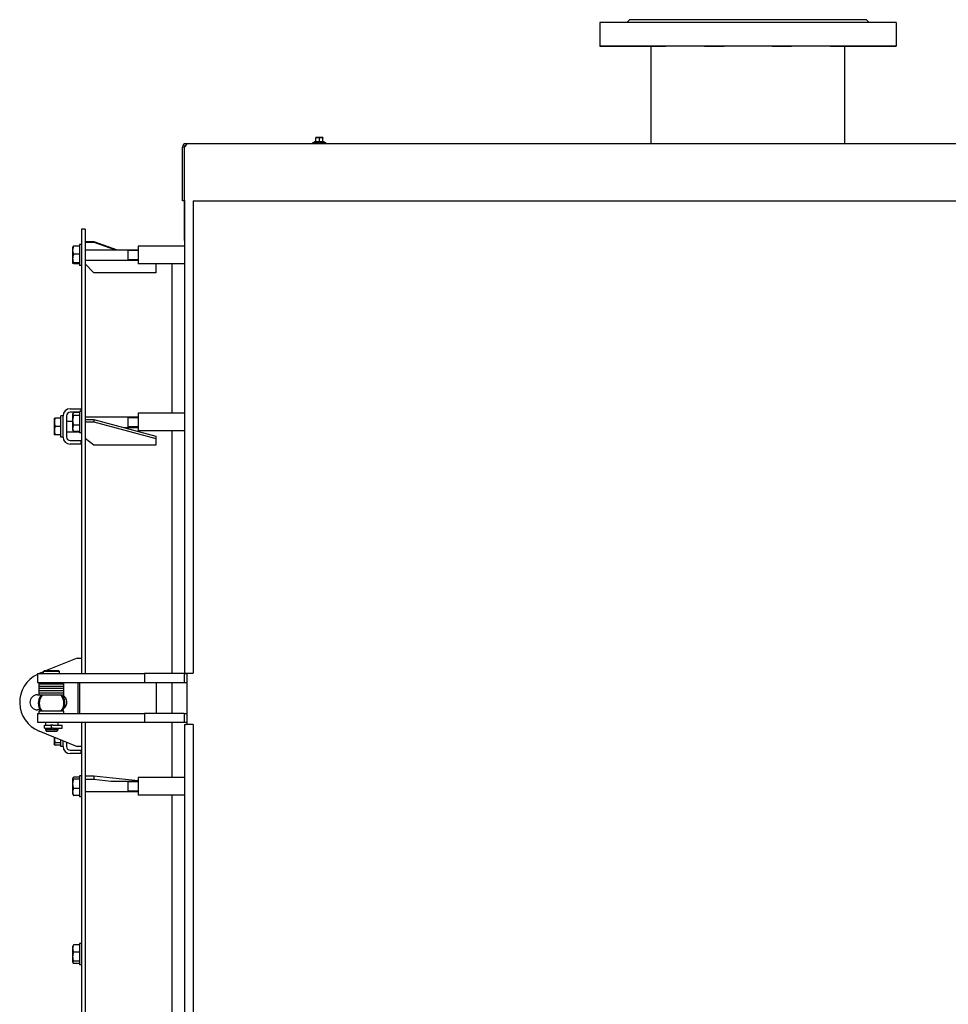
# Model space of a CAD drawing. Header units: millimetres. Extents: x -6676 to 979, y -3974 to 1114.
# Tile 10 of 18: x -6676 to -5626, y 0 to 1113. Entities that reach past the tile are written whole.
import ezdxf

# ---------------------------------------------------------------- set-up
doc = ezdxf.new("R2010")
doc.units = ezdxf.units.MM
doc.linetypes.add('K5LT_BASIC', pattern=[0])
doc.linetypes.add('K5LT_THIN', pattern=[0])
for name, color, linetype, true_color in [('(c)Креп', 7, 'Continuous', 0xc0c0c0), ('(c)Серый', 7, 'Continuous', 0xc0c0c0), ('(c)Синий', 7, 'Continuous', 0x004080), ('Системный слой (1)', 7, 'Continuous', 0x282828)]:
    doc.layers.add(name, color=color, linetype=linetype, true_color=true_color)

# ---------------------------------------------------------------- blocks, each defined once
blk = doc.blocks.new('U232')
at = {"layer": '(c)Синий', "color": 150, "linetype": 'K5LT_BASIC', "lineweight": 30, "true_color": 0x0080ff}
for p, q in [((-6592.3, 862), (-6567.9, 853.4)), ((-6522.5, 837.4), (-6522.3, 837.3))]:
    blk.add_line(p, q, dxfattribs=at)
blk = doc.blocks.new('U239')
at = {"layer": 'Системный слой (1)', "color": 150, "linetype": 'K5LT_BASIC', "lineweight": 30, "true_color": 0x0080ff}
for p, q in [((-6608.8, 670.4), (-6608.8, 670.1)), ((-6608.8, 670.1), (-6608.8, 646.4))]:
    blk.add_line(p, q, dxfattribs=at)
blk = doc.blocks.new('U241')
at = {"layer": 'Системный слой (1)', "color": 150, "linetype": 'K5LT_BASIC', "lineweight": 30, "true_color": 0x0080ff}
for p, q in [((-6608.8, 68.6), (-6608.8, 54.1)), ((-6608.8, 54.1), (-6608.8, 44.6))]:
    blk.add_line(p, q, dxfattribs=at)
blk = doc.blocks.new('U243')
at = {"layer": 'Системный слой (1)', "color": 150, "linetype": 'K5LT_BASIC', "lineweight": 30, "true_color": 0x0080ff}
for p, q in [((-5684.8, 1083.5), (-6019.8, 1083.5)), ((-6019.8, 1083.5), (-5961.8, 1083.5)), ((-5742.8, 1083.5), (-5684.8, 1083.5))]:
    blk.add_line(p, q, dxfattribs=at)
blk = doc.blocks.new('U244')
at = {"layer": 'Системный слой (1)', "color": 150, "linetype": 'K5LT_BASIC', "lineweight": 30, "true_color": 0x0080ff}
for p, q in [((-5803.2, 1083.5), (-5825.2, 1083.5)), ((-5825.2, 1083.5), (-5814.2, 1083.5)), ((-5814.2, 1083.5), (-5803.2, 1083.5))]:
    blk.add_line(p, q, dxfattribs=at)
blk = doc.blocks.new('U245')
at = {"layer": 'Системный слой (1)', "color": 150, "linetype": 'K5LT_BASIC', "lineweight": 30, "true_color": 0x0080ff}
for p, q in [((-5737.1, 1083.5), (-5759.1, 1083.5)), ((-5759.1, 1083.5), (-5753.6, 1083.5)), ((-5753.6, 1083.5), (-5737.1, 1083.5))]:
    blk.add_line(p, q, dxfattribs=at)
blk = doc.blocks.new('U246')
at = {"layer": 'Системный слой (1)', "color": 150, "linetype": 'K5LT_BASIC', "lineweight": 30, "true_color": 0x0080ff}
for p, q in [((-5983.8, 1083.5), (-6005.8, 1083.5)), ((-6005.8, 1083.5), (-5983.8, 1083.5))]:
    blk.add_line(p, q, dxfattribs=at)
blk = doc.blocks.new('U247')
at = {"layer": 'Системный слой (1)', "color": 150, "linetype": 'K5LT_BASIC', "lineweight": 30, "true_color": 0x0080ff}
for p, q in [((-5961.8, 1083.5), (-5967.6, 1083.5)), ((-5967.6, 1083.5), (-5961.8, 1083.5))]:
    blk.add_line(p, q, dxfattribs=at)
blk = doc.blocks.new('U248')
at = {"layer": 'Системный слой (1)', "color": 150, "linetype": 'K5LT_BASIC', "lineweight": 30, "true_color": 0x0080ff}
for p, q in [((-5698.9, 1083.5), (-5720.9, 1083.5)), ((-5720.9, 1083.5), (-5719.4, 1083.5)), ((-5719.4, 1083.5), (-5698.9, 1083.5))]:
    blk.add_line(p, q, dxfattribs=at)
blk = doc.blocks.new('U249')
at = {"layer": 'Системный слой (1)', "color": 150, "linetype": 'K5LT_BASIC', "lineweight": 30, "true_color": 0x0080ff}
for p, q in [((-5945.6, 1083.5), (-5967.6, 1083.5)), ((-5967.6, 1083.5), (-5947.1, 1083.5)), ((-5947.1, 1083.5), (-5945.6, 1083.5))]:
    blk.add_line(p, q, dxfattribs=at)
blk = doc.blocks.new('U250')
at = {"layer": 'Системный слой (1)', "color": 150, "linetype": 'K5LT_BASIC', "lineweight": 30, "true_color": 0x0080ff}
for p, q in [((-5742.8, 1083.5), (-5737.1, 1083.5)), ((-5737.1, 1083.5), (-5742.8, 1083.5))]:
    blk.add_line(p, q, dxfattribs=at)
blk = doc.blocks.new('U251')
at = {"layer": 'Системный слой (1)', "color": 150, "linetype": 'K5LT_BASIC', "lineweight": 30, "true_color": 0x0080ff}
for p, q in [((-5879.5, 1083.5), (-5901.5, 1083.5)), ((-5901.5, 1083.5), (-5885, 1083.5)), ((-5885, 1083.5), (-5879.5, 1083.5))]:
    blk.add_line(p, q, dxfattribs=at)
blk = doc.blocks.new('U252')
at = {"layer": 'Системный слой (1)', "color": 150, "linetype": 'K5LT_BASIC', "lineweight": 30, "true_color": 0x0080ff}
for p, q in [((-5720.9, 1083.5), (-5698.9, 1083.5)), ((-5698.9, 1083.5), (-5720.9, 1083.5))]:
    blk.add_line(p, q, dxfattribs=at)
blk = doc.blocks.new('U253')
at = {"layer": 'Системный слой (1)', "color": 150, "linetype": 'K5LT_BASIC', "lineweight": 30, "true_color": 0x0080ff}
for p, q in [((-5985.3, 1083.5), (-6005.8, 1083.5)), ((-6005.8, 1083.5), (-5983.8, 1083.5)), ((-5983.8, 1083.5), (-5985.3, 1083.5))]:
    blk.add_line(p, q, dxfattribs=at)
blk = doc.blocks.new('U254')
at = {"layer": 'Системный слой (1)', "color": 150, "linetype": 'K5LT_BASIC', "lineweight": 30, "true_color": 0x0080ff}
for p, q in [((-5741.3, 1083.5), (-5963.3, 1083.5)), ((-5963.3, 1083.5), (-5961.8, 1083.5)), ((-5742.8, 1083.5), (-5741.3, 1083.5))]:
    blk.add_line(p, q, dxfattribs=at)
blk = doc.blocks.new('U256')
at = {"layer": 'Системный слой (1)', "color": 150, "linetype": 'K5LT_BASIC', "lineweight": 30, "true_color": 0x0080ff}
for p, q in [((-6487.3, 374.5), (-6487.3, 316.5)), ((-6487.3, -323.5), (-6487.3, -375))]:
    blk.add_line(p, q, dxfattribs=at)
blk = doc.blocks.new('U259')
at = {"layer": '(c)Креп', "color": 150, "linetype": 'K5LT_BASIC', "lineweight": 30, "true_color": 0x0080ff}
for p, q in [((-6616.1, 667.5), (-6615.8, 668.4)), ((-6615.8, 668.4), (-6615.6, 668.6)), ((-6615.6, 668.6), (-6615.4, 668.9)), ((-6615.4, 668.9), (-6615.2, 669.1)), ((-6615.9, 666.6), (-6616.1, 667.5)), ((-6615.2, 665.7), (-6615.9, 666.6))]:
    blk.add_line(p, q, dxfattribs=at)
blk = doc.blocks.new('U289')
at = {"layer": 'Системный слой (1)', "color": 150, "linetype": 'K5LT_BASIC', "lineweight": 30, "true_color": 0x0080ff}
for p, q in [((-6608.8, 859.4), (-6608.8, 844.9)), ((-6608.8, 844.9), (-6608.8, 835.4))]:
    blk.add_line(p, q, dxfattribs=at)
blk = doc.blocks.new('U290')
at = {"layer": '(c)Креп', "color": 150, "linetype": 'K5LT_BASIC', "lineweight": 30, "true_color": 0x0080ff}
for p, q in [((-6636.8, 295.1), (-6637.1, 294.4)), ((-6637.1, 294.4), (-6636.9, 293.6)), ((-6636.9, 293.6), (-6636.7, 293.4)), ((-6636.2, 295.8), (-6636.8, 295.1)), ((-6636.7, 293.4), (-6636.5, 293.1)), ((-6636.5, 293.1), (-6636.2, 292.9))]:
    blk.add_line(p, q, dxfattribs=at)
blk = doc.blocks.new('U291')
at = {"layer": '(c)Креп', "color": 150, "linetype": 'K5LT_BASIC', "lineweight": 30, "true_color": 0x0080ff}
for p, q in [((-6637.1, 302), (-6637.1, 301.1)), ((-6637.1, 301.1), (-6636.9, 299)), ((-6636.9, 299), (-6636.5, 297)), ((-6636.5, 297), (-6636.2, 295.8))]:
    blk.add_line(p, q, dxfattribs=at)
blk = doc.blocks.new('U292')
at = {"layer": '(c)Креп', "color": 150, "linetype": 'K5LT_BASIC', "lineweight": 30, "true_color": 0x0080ff}
for start, end in [(143.1301, 216.8699), (22.4237, 36.8699), (323.1301, 22.4237)]:
    blk.add_arc((-6640.3, 340.5), 15, start, end, dxfattribs=at)
blk = doc.blocks.new('U293')
at = {"layer": '(c)Креп', "color": 150, "linetype": 'K5LT_BASIC', "lineweight": 30, "true_color": 0x0080ff}
for p, q in [((-6616.1, 255.7), (-6616, 256.2)), ((-6616, 256.2), (-6615.8, 256.5)), ((-6615.8, 256.5), (-6615.5, 256.7)), ((-6615.5, 256.7), (-6615.2, 256.9)), ((-6615.8, 255.2), (-6616.1, 255.7)), ((-6615.2, 254.6), (-6615.8, 255.2))]:
    blk.add_line(p, q, dxfattribs=at)
blk = doc.blocks.new('U295')
at = {"layer": '(c)Синий', "color": 150, "linetype": 'K5LT_BASIC', "lineweight": 30, "true_color": 0x0080ff}
for p, q in [((-6490.2, 908.5), (-6489.3, 908.5)), ((-6479.9, 908.5), (-4797.3, 908.5))]:
    blk.add_line(p, q, dxfattribs=at)
blk = doc.blocks.new('U296')
at = {"layer": '(c)Синий', "color": 150, "linetype": 'K5LT_BASIC', "lineweight": 30, "true_color": 0x0080ff}
for p, q in [((-6489.4, 969.9), (-6490.2, 969.8)), ((-6488.3, 970.8), (-6489.4, 969.9)), ((-6487.6, 972.2), (-6488.3, 970.8)), ((-6488.2, 973.5), (-6487.9, 973.4)), ((-6487.9, 973.4), (-6487.6, 973.2)), ((-6487.6, 973.2), (-6487.6, 972.8)), ((-6487.6, 972.8), (-6487.6, 972.2))]:
    blk.add_line(p, q, dxfattribs=at)
blk = doc.blocks.new('U302')
at = {"layer": '(c)Креп', "color": 150, "linetype": 'K5LT_BASIC', "lineweight": 30, "true_color": 0x0080ff}
for start, end in [(139.9948, 180), (319.9948, 40.0052), (180, 220.0052)]:
    blk.add_arc((-6640.3, 340.5), 14, start, end, dxfattribs=at)
blk = doc.blocks.new('U307')
at = {"layer": '(c)Синий', "color": 150, "linetype": 'K5LT_BASIC', "lineweight": 30, "true_color": 0x0080ff}
for p, q in [((-6602.3, 876.5), (-6602.3, 374)), ((-6602.3, 319), (-6602.3, -326)), ((-6602.3, -381), (-6602.3, -532.5))]:
    blk.add_line(p, q, dxfattribs=at)
blk = doc.blocks.new('U308')
at = {"layer": '(c)Синий', "color": 150, "linetype": 'K5LT_BASIC', "lineweight": 30, "true_color": 0x0080ff}
for p, q in [((-6606.3, 876.5), (-6606.3, 374)), ((-6606.3, 319), (-6606.3, -326)), ((-6606.3, -381), (-6606.3, -532.5))]:
    blk.add_line(p, q, dxfattribs=at)
blk = doc.blocks.new('U309')
at = {"layer": '(c)Креп', "color": 150, "linetype": 'K5LT_BASIC', "lineweight": 30, "true_color": 0x0080ff}
for p, q in [((-6616, 47.7), (-6615.6, 48.3)), ((-6616, 47.1), (-6616, 47.7)), ((-6615.9, 46.8), (-6616, 47.1)), ((-6615.7, 46.6), (-6615.9, 46.8)), ((-6615.5, 46.3), (-6615.7, 46.6)), ((-6615.6, 48.3), (-6615.2, 48.6)), ((-6615.2, 46.1), (-6615.5, 46.3))]:
    blk.add_line(p, q, dxfattribs=at)
blk = doc.blocks.new('U316')
at = {"layer": '(c)Креп', "color": 150, "linetype": 'K5LT_BASIC', "lineweight": 30, "true_color": 0x0080ff}
for p, q in [((-6616.1, 837.9), (-6615.9, 838.1)), ((-6616.1, 837.8), (-6616.1, 837.9)), ((-6615.9, 837.7), (-6616.1, 837.8)), ((-6615.9, 838.1), (-6615.5, 838.3)), ((-6615.6, 837.6), (-6615.9, 837.7)), ((-6615.2, 837.4), (-6615.6, 837.6)), ((-6615.5, 838.3), (-6615.2, 838.4))]:
    blk.add_line(p, q, dxfattribs=at)
blk = doc.blocks.new('U350')
at = {"layer": 'Системный слой (1)', "color": 150, "linetype": 'K5LT_BASIC', "lineweight": 30, "true_color": 0x0080ff}
for p, q in [((-6633.3, 319), (-6633.3, 315.8)), ((-6633.3, 312.1), (-6633.3, 310.6))]:
    blk.add_line(p, q, dxfattribs=at)
blk = doc.blocks.new('U351')
at = {"layer": 'Системный слой (1)', "color": 150, "linetype": 'K5LT_BASIC', "lineweight": 30, "true_color": 0x0080ff}
for p, q in [((-6647.3, 319), (-6647.3, 315.8)), ((-6647.3, 312.1), (-6647.3, 310.6))]:
    blk.add_line(p, q, dxfattribs=at)
blk = doc.blocks.new('U352')
at = {"layer": 'Системный слой (1)', "color": 150, "linetype": 'K5LT_BASIC', "lineweight": 30, "true_color": 0x0080ff}
for start, end in [(65.6816, 114.254), (245.746, 294.3184)]:
    blk.add_arc((-6640.3, 314), 2, start, end, dxfattribs=at)
blk = doc.blocks.new('U354')
at = {"layer": 'Системный слой (1)', "color": 150, "linetype": 'K5LT_BASIC', "lineweight": 30, "true_color": 0x0080ff}
for p, q in [((-6504.3, 837.4), (-6504.3, 668.4)), ((-6504.3, 648.4), (-6504.3, 374)), ((-6504.3, 364), (-6504.3, 329)), ((-6504.3, 319), (-6504.3, 256.5)), ((-6504.3, 236.5), (-6504.3, -243.5)), ((-6504.3, -263.5), (-6504.3, -326)), ((-6504.3, -336), (-6504.3, -371)), ((-6504.3, -381), (-6504.3, -509.9))]:
    blk.add_line(p, q, dxfattribs=at)
blk = doc.blocks.new('U355')
at = {"layer": '(c)Креп', "color": 150, "linetype": 'K5LT_BASIC', "lineweight": 30, "true_color": 0x0080ff}
for p, q in [((-6637.3, 662.5), (-6637.3, 653.5)), ((-6637.3, 653.5), (-6637.3, 644.5))]:
    blk.add_line(p, q, dxfattribs=at)
blk = doc.blocks.new('U356')
at = {"layer": '(c)Синий', "color": 150, "linetype": 'K5LT_BASIC', "lineweight": 30, "true_color": 0x0080ff}
for p, q in [((-6611.3, 391.5), (-6647, 377)), ((-6649.3, 376), (-6654.3, 374))]:
    blk.add_line(p, q, dxfattribs=at)

msp = doc.modelspace()

# ---------------------------------------------------------------- linework, layer by layer
at = {"layer": '(c)Креп', "color": 150, "linetype": 'K5LT_BASIC', "lineweight": 30, "true_color": 0x0080ff}
for p, q in [((-6616.1, 856.9), (-6616.3, 856.4)), ((-6616.3, 838.3), (-6616.3, 856.4)), ((-6608.8, 857.3), (-6615.2, 857.3)), ((-6608.8, 848.3), (-6615.2, 848.3)), ((-6602.3, 853.4), (-6542.3, 853.4)), ((-6553.8, 841.4), (-6553.8, 853.4)), ((-6616.1, 837.8), (-6616.3, 838.3)), ((-6608.8, 838.4), (-6615.2, 838.4)), ((-6608.8, 837.4), (-6615.2, 837.4)), ((-6602.3, 841.4), (-6542.3, 841.4)), ((-6615.8, 668.4), (-6616.3, 667.4)), ((-6608.8, 669.1), (-6615.2, 669.1)), ((-6637.1, 663), (-6637.3, 662.5)), ((-6637.1, 663), (-6636.2, 663)), ((-6629.8, 663), (-6636.2, 663)), ((-6629.8, 641.5), (-6629.8, 665.5)), ((-6627.3, 665.5), (-6629.8, 665.5)), ((-6623.3, 659.5), (-6616.3, 659.5)), ((-6616.3, 649.3), (-6616.3, 667.4)), ((-6608.8, 665.7), (-6615.2, 665.7)), ((-6602.3, 664.4), (-6542.3, 664.4)), ((-6553.8, 659.6), (-6553.8, 664.4)), ((-6553.8, 652.4), (-6553.8, 659.6)), ((-6629.8, 653.5), (-6636.2, 653.5)), ((-6623.3, 647.5), (-6608.8, 647.5)), ((-6615.8, 648.4), (-6616.3, 649.3)), ((-6608.8, 654.9), (-6615.2, 654.9)), ((-6608.8, 647.6), (-6615.2, 647.6)), ((-6558.5, 652.4), (-6542.3, 652.4)), ((-6637.1, 644), (-6637.3, 644.5)), ((-6636.2, 644), (-6637.1, 644)), ((-6629.8, 644), (-6636.2, 644)), ((-6627.3, 641.5), (-6629.8, 641.5)), ((-6637.3, 302.1), (-6637.3, 294.5)), ((-6636.9, 293.6), (-6637.3, 294.5)), ((-6629.8, 295.8), (-6636.2, 295.8)), ((-6629.8, 292.9), (-6636.2, 292.9)), ((-6629.8, 291.5), (-6629.8, 299)), ((-6627.3, 291.5), (-6629.8, 291.5)), ((-6616, 256.2), (-6616.3, 255.5)), ((-6608.8, 256.9), (-6615.2, 256.9)), ((-6616.3, 237.5), (-6616.3, 255.5)), ((-6608.8, 254.6), (-6615.2, 254.6)), ((-6573.4, 252.5), (-6542.3, 252.5)), ((-6553.8, 252.4), (-6553.8, 252.5)), ((-6553.8, 240.5), (-6553.8, 252.4)), ((-6616, 236.8), (-6616.3, 237.5)), ((-6608.8, 244.2), (-6615.2, 244.2)), ((-6608.8, 236.1), (-6615.2, 236.1)), ((-6602.3, 240.5), (-6542.3, 240.5)), ((-6608.8, 67.1), (-6615.2, 67.1)), ((-6615.9, 66.4), (-6616.3, 65.6)), ((-6616.3, 47.6), (-6616.3, 65.6)), ((-6608.8, 59.1), (-6615.2, 59.1)), ((-6615.9, 46.8), (-6616.3, 47.6)), ((-6608.8, 48.6), (-6615.2, 48.6)), ((-6608.8, 46.1), (-6615.2, 46.1))]:
    msp.add_line(p, q, dxfattribs=at)
at = {"layer": '(c)Креп', "color": 7, "linetype": 'K5LT_THIN', "lineweight": 15}
for p, q in [((-6553.8, 852.4), (-6542.3, 852.4)), ((-6553.8, 842.3), (-6542.3, 842.3)), ((-6553.8, 663.4), (-6542.3, 663.4)), ((-6553.8, 653.3), (-6542.3, 653.3)), ((-6553.8, 251.6), (-6542.3, 251.6)), ((-6553.8, 241.4), (-6542.3, 241.4))]:
    msp.add_line(p, q, dxfattribs=at)
at = {"layer": '(c)Креп', "color": 150, "linetype": 'K5LT_BASIC', "lineweight": 30, "true_color": 0x0080ff}
for points, knots in [([(-6615.2, 848.3), (-6615.3, 848.6), (-6615.5, 849.1), (-6615.7, 849.9), (-6615.9, 850.6), (-6616, 851.1), (-6616, 851.6), (-6616.1, 852.2), (-6616.1, 852.8), (-6616.1, 853.3), (-6616, 853.8), (-6616, 854.4), (-6615.8, 855.2), (-6615.6, 856.2), (-6615.4, 856.9), (-6615.2, 857.3)], [0, 0, 0, 0, 1.679816, 2.780687, 4.100621, 5.29978, 5.785161, 6.773962, 7.999819, 9.102067, 9.530451, 10.806592, 12.055167, 13.667644, 16, 16, 16, 16]), ([(-6615.2, 857.3), (-6615.3, 857.3), (-6615.5, 857.2), (-6615.8, 857.1), (-6615.9, 857), (-6616, 857), (-6616, 856.9), (-6616.1, 856.9)], [0, 0, 0, 0, 1.918823, 4.225099, 5.40694, 6.664335, 8, 8, 8, 8]), ([(-6615.2, 838.4), (-6615.4, 838.8), (-6615.5, 839.4), (-6615.7, 840.2), (-6615.9, 840.9), (-6616, 841.6), (-6616, 842.3), (-6616.1, 842.9), (-6616.1, 843.5), (-6616.1, 843.9), (-6616, 844.5), (-6616, 845.2), (-6615.7, 846.6), (-6615.5, 847.6), (-6615.2, 848.3)], [0, 0, 0, 0, 1.905023, 2.606895, 3.844333, 4.968544, 5.957069, 6.813299, 7.701429, 8.533187, 8.934797, 10.132776, 11.738547, 15, 15, 15, 15]), ([(-6636.2, 663), (-6636.3, 662.7), (-6636.5, 662.1), (-6636.7, 661.3), (-6636.9, 660.6), (-6637, 660), (-6637, 659.5), (-6637.1, 658.9), (-6637.1, 658.3), (-6637.1, 657.7), (-6637, 657.2), (-6637, 656.6), (-6636.8, 655.7), (-6636.6, 654.7), (-6636.4, 653.9), (-6636.2, 653.5)], [0, 0, 0, 0, 1.679816, 2.780687, 4.100621, 5.29978, 5.785161, 6.773962, 7.999819, 9.102067, 9.530451, 10.806592, 12.055167, 13.667644, 16, 16, 16, 16]), ([(-6615.2, 654.9), (-6615.4, 655.4), (-6615.5, 656), (-6615.7, 656.9), (-6615.9, 657.6), (-6616, 658.4), (-6616, 659.2), (-6616.1, 659.8), (-6616.1, 660.4), (-6616.1, 661), (-6616, 661.5), (-6616, 662.3), (-6615.7, 663.8), (-6615.5, 664.9), (-6615.2, 665.7)], [0, 0, 0, 0, 1.905023, 2.606895, 3.844333, 4.968544, 5.957069, 6.813299, 7.701429, 8.533187, 8.934797, 10.132776, 11.738547, 15, 15, 15, 15]), ([(-6636.2, 653.5), (-6636.3, 653.2), (-6636.5, 652.6), (-6636.7, 651.8), (-6636.9, 651.1), (-6637, 650.5), (-6637, 650), (-6637.1, 649.4), (-6637.1, 648.8), (-6637.1, 648.2), (-6637, 647.7), (-6637, 647.1), (-6636.8, 646.2), (-6636.6, 645.2), (-6636.4, 644.4), (-6636.2, 644)], [0, 0, 0, 0, 1.679816, 2.780687, 4.100621, 5.29978, 5.785161, 6.773962, 7.999819, 9.102067, 9.530451, 10.806592, 12.055167, 13.667644, 16, 16, 16, 16]), ([(-6615.2, 647.6), (-6615.3, 647.9), (-6615.5, 648.3), (-6615.7, 648.9), (-6615.9, 649.5), (-6616, 650), (-6616, 650.5), (-6616.1, 650.9), (-6616.1, 651.4), (-6616.1, 651.8), (-6616, 652.3), (-6615.9, 652.8), (-6615.8, 653.5), (-6615.5, 654.2), (-6615.3, 654.8), (-6615.2, 654.9)], [0, 0, 0, 0, 1.912449, 2.780687, 4.100621, 5.29978, 6.277542, 7.267519, 8.214858, 9.102067, 9.95816, 11.225797, 12.463836, 14.84267, 16, 16, 16, 16]), ([(-6615.8, 648.4), (-6615.7, 648.2), (-6615.5, 648), (-6615.3, 647.7), (-6615.2, 647.6)], [0, 0, 0, 0, 2.987649, 5, 5, 5, 5]), ([(-6615.2, 244.2), (-6615.3, 244.6), (-6615.5, 245.1), (-6615.7, 246), (-6615.9, 246.7), (-6616, 247.5), (-6616, 248.1), (-6616.1, 248.7), (-6616.1, 249.4), (-6616.1, 250), (-6616, 250.6), (-6616, 251.3), (-6615.8, 252.2), (-6615.6, 253.3), (-6615.4, 254.1), (-6615.2, 254.6)], [0, 0, 0, 0, 1.679816, 2.464254, 4.100621, 5.29978, 5.785161, 6.773962, 7.999819, 9.102067, 9.530451, 10.806592, 12.055167, 13.667644, 16, 16, 16, 16]), ([(-6615.2, 236.1), (-6615.3, 236.4), (-6615.5, 236.8), (-6615.7, 237.5), (-6615.9, 238.1), (-6616, 238.7), (-6616, 239.2), (-6616.1, 239.7), (-6616.1, 240.2), (-6616.1, 240.7), (-6616, 241.2), (-6615.9, 241.8), (-6615.8, 242.6), (-6615.5, 243.4), (-6615.3, 244), (-6615.2, 244.2)], [0, 0, 0, 0, 1.912449, 2.780687, 4.100621, 5.29978, 6.277542, 7.267519, 8.214858, 9.102067, 9.95816, 11.225797, 12.463836, 14.84267, 16, 16, 16, 16]), ([(-6616, 236.8), (-6615.9, 236.7), (-6615.8, 236.6), (-6615.6, 236.3), (-6615.4, 236.2), (-6615.2, 236.1)], [0, 0, 0, 0, 1.639556, 3.664532, 6, 6, 6, 6]), ([(-6615.2, 59.1), (-6615.3, 59.5), (-6615.5, 59.9), (-6615.7, 60.6), (-6615.9, 61.1), (-6616, 61.7), (-6616, 62.3), (-6616.1, 62.8), (-6616.1, 63.2), (-6616.1, 63.7), (-6616, 64.2), (-6615.9, 64.8), (-6615.8, 65.6), (-6615.5, 66.4), (-6615.3, 66.9), (-6615.2, 67.1)], [0, 0, 0, 0, 1.912449, 2.780687, 4.100621, 5.29978, 6.277542, 7.267519, 8.214858, 9.102067, 9.95816, 11.225797, 12.463836, 14.84267, 16, 16, 16, 16]), ([(-6615.2, 67.1), (-6615.3, 67.1), (-6615.4, 66.9), (-6615.6, 66.8), (-6615.8, 66.6), (-6615.9, 66.5), (-6615.9, 66.4)], [0, 0, 0, 0, 1.881072, 3.308451, 4.727006, 7, 7, 7, 7]), ([(-6615.2, 48.6), (-6615.4, 49.1), (-6615.5, 49.7), (-6615.7, 50.6), (-6615.9, 51.3), (-6616, 52.1), (-6616, 52.8), (-6616.1, 53.4), (-6616.1, 54), (-6616.1, 54.5), (-6616, 55.1), (-6616, 55.9), (-6615.7, 57.3), (-6615.5, 58.4), (-6615.2, 59.1)], [0, 0, 0, 0, 1.905023, 2.606895, 3.844333, 4.968544, 5.957069, 6.813299, 7.701429, 8.533187, 8.934797, 10.132776, 11.738547, 15, 15, 15, 15])]:
    msp.add_open_spline(points, degree=3, knots=knots, dxfattribs=at)
at = {"layer": '(c)Серый', "color": 150, "linetype": 'K5LT_BASIC', "lineweight": 30, "true_color": 0x0080ff}
for p, q in [((-6489.9, 908.5), (-6489.9, 374.5)), ((-6489.9, 863.8), (-6489.9, 908.5)), ((-6479.9, 908.5), (-6479.9, 374.5)), ((-6489.9, 374.5), (-6488.3, 374.5)), ((-6488.3, 374.5), (-6479.9, 374.5)), ((-6489.9, 316.5), (-6489.9, -323.5)), ((-6489.9, 316.5), (-6488.3, 316.5)), ((-6479.9, 316.5), (-6488.3, 316.5)), ((-6479.9, 316.5), (-6479.9, -323.5)), ((-6489.9, 259), (-6489.9, 258.5))]:
    msp.add_line(p, q, dxfattribs=at)
at = {"layer": '(c)Синий', "color": 150, "linetype": 'K5LT_BASIC', "lineweight": 30, "true_color": 0x0080ff}
for p, q in [((-6492.3, 969.8), (-6490.3, 969.6)), ((-6492.3, 908.5), (-6492.3, 969.5)), ((-6490.3, 969.5), (-6490.3, 908.5)), ((-6490.2, 969.5), (-6490.2, 908.5)), ((-6488.3, 973.5), (-6488.3, 971.5)), ((-6488.3, 973.5), (-6488.2, 973.5)), ((-6488.3, 971.5), (-6488.2, 971.5)), ((-6488.2, 973.5), (-4797.3, 973.5)), ((-6488.2, 973.5), (-6488.2, 971.5)), ((-6490.3, 908.5), (-6492.3, 908.5)), ((-6602.3, 876.5), (-6606.3, 876.5)), ((-6602.3, 862.6), (-6592.3, 862.6)), ((-6602.3, 862), (-6592.3, 862)), ((-6592.3, 862.6), (-6566.1, 853.4)), ((-6592.3, 862.6), (-6592.3, 862)), ((-6592.3, 827.4), (-6602.3, 837.3)), ((-6522.3, 837.4), (-6522.3, 837.3)), ((-6522.3, 837.3), (-6522.3, 827.4)), ((-6522.3, 827.4), (-6592.3, 827.4)), ((-6602.3, 661.5), (-6592.3, 661.5)), ((-6602.3, 658.9), (-6592.3, 658.9)), ((-6592.3, 661.5), (-6522.3, 642.6)), ((-6592.3, 661.5), (-6592.3, 658.9)), ((-6592.3, 658.9), (-6522.3, 640)), ((-6592.3, 632.4), (-6602.3, 640)), ((-6522.3, 642.6), (-6522.3, 640)), ((-6522.3, 640), (-6522.3, 632.4)), ((-6522.3, 632.4), (-6592.3, 632.4)), ((-6611.3, 391.5), (-6606.3, 391.5)), ((-6656.3, 350), (-6654.3, 350)), ((-6653.3, 333), (-6656.3, 333)), ((-6654.5, 309.1), (-6611.3, 291.5)), ((-6606.3, 291.5), (-6611.3, 291.5)), ((-6602.3, 258.3), (-6592.3, 258.3)), ((-6592.3, 258.3), (-6542.3, 253)), ((-6592.3, 258.3), (-6592.3, 254.5)), ((-6602.3, 254.5), (-6592.3, 254.5)), ((-6592.3, 254.5), (-6573.4, 252.5))]:
    msp.add_line(p, q, dxfattribs=at)
for centre, radius, start, end in [((-6488.3, 969.5), 4, 90, 175.9369), ((-6488.3, 969.5), 4, 175.9369, 180), ((-6488.3, 969.5), 2, 90, 175.9369), ((-6488.3, 969.5), 2, 175.9369, 180), ((-6488.2, 969.8), 1.7, 79.8151, 91.2298), ((-6641.3, 341.5), 35, 115.3769, 247.8512), ((-6656.3, 341.5), 8.5, 90, 270), ((-6631.3, 341.5), 8.5, 303.7008, 68.9796)]:
    msp.add_arc(centre, radius, start, end, dxfattribs=at)
msp.add_open_spline([(-6490.2, 969.8), (-6490.2, 969.7), (-6490.2, 969.6), (-6490.2, 969.5)], degree=3, dxfattribs=at)
at = {"layer": 'Системный слой (1)', "color": 150, "linetype": 'K5LT_BASIC', "lineweight": 30, "true_color": 0x0080ff}
for p, q in [((-6019.8, 1110.5), (-6019.8, 1083.5)), ((-5684.8, 1110.5), (-6019.8, 1110.5)), ((-5986.3, 1113.5), (-5989.3, 1110.5)), ((-5718.3, 1113.5), (-5986.3, 1113.5)), ((-5718.3, 1113.5), (-5715.3, 1110.5)), ((-5684.8, 1110.5), (-5684.8, 1083.5)), ((-5961.8, 973.5), (-5961.8, 1083.5)), ((-5742.8, 973.5), (-5742.8, 1083.5)), ((-6339.3, 980.1), (-6341.3, 980.1)), ((-6341.3, 979.7), (-6341.3, 980.1)), ((-6335.3, 980.1), (-6339.3, 980.1)), ((-6333.3, 980.1), (-6335.3, 980.1)), ((-6333.3, 980.1), (-6333.3, 979.7)), ((-6344.8, 973.5), (-6344.8, 974.7)), ((-6344.8, 974.7), (-6329.8, 974.7)), ((-6342.8, 974.7), (-6342.8, 975.7)), ((-6342.8, 975.7), (-6331.8, 975.7)), ((-6341.3, 976.1), (-6341.3, 979.7)), ((-6337.3, 976.1), (-6337.3, 979.7)), ((-6337.3, 975.7), (-6337.3, 976.1)), ((-6333.3, 976.1), (-6333.3, 979.7)), ((-6331.8, 974.7), (-6331.8, 975.7)), ((-6329.8, 973.5), (-6329.8, 974.7)), ((-6606.3, 859.4), (-6608.8, 859.4)), ((-6489.9, 857.4), (-6542.3, 857.4)), ((-6542.3, 857.4), (-6542.3, 837.4)), ((-6606.3, 835.4), (-6608.8, 835.4)), ((-6489.9, 837.4), (-6542.3, 837.4)), ((-6619.3, 673.5), (-6607.3, 673.5)), ((-6608.8, 669.5), (-6619.3, 669.5)), ((-6606.3, 670.4), (-6608.8, 670.4)), ((-6607.3, 673.5), (-6607.3, 670.4)), ((-6489.9, 668.4), (-6542.3, 668.4)), ((-6542.3, 668.4), (-6542.3, 648.4)), ((-6627.3, 641.5), (-6627.3, 665.5)), ((-6623.3, 665.5), (-6623.3, 641.5)), ((-6606.3, 646.4), (-6608.8, 646.4)), ((-6489.9, 648.4), (-6542.3, 648.4)), ((-6619.3, 637.5), (-6607.3, 637.5)), ((-6607.3, 637.5), (-6607.3, 633.5)), ((-6607.3, 633.5), (-6619.3, 633.5)), ((-6656.3, 374), (-6640.3, 374)), ((-6656.3, 374), (-6656.3, 364)), ((-6649.3, 376.4), (-6648.7, 377)), ((-6649.3, 374), (-6649.3, 376.4)), ((-6631.3, 376.4), (-6649.3, 376.4)), ((-6631.9, 377), (-6648.7, 377)), ((-6640.3, 374), (-6535.3, 374)), ((-6631.3, 376.4), (-6631.9, 377)), ((-6631.3, 374), (-6631.3, 376.4)), ((-6535.3, 374), (-6535.3, 364)), ((-6490.3, 374), (-6535.3, 374)), ((-6490.3, 374), (-6487.3, 374)), ((-6490.3, 374), (-6490.3, 364)), ((-6656.3, 364), (-6640.3, 364)), ((-6654.3, 362), (-6654.3, 364)), ((-6626.3, 362), (-6654.3, 362)), ((-6654.3, 359.5), (-6654.3, 362)), ((-6626.3, 362), (-6654.3, 362)), ((-6626.3, 359.5), (-6654.3, 359.5)), ((-6654.3, 357), (-6654.3, 359.5)), ((-6626.3, 359.5), (-6654.3, 359.5)), ((-6654.3, 354.5), (-6654.3, 357)), ((-6626.3, 357), (-6654.3, 357)), ((-6626.3, 357), (-6654.3, 357)), ((-6640.3, 364), (-6535.3, 364)), ((-6626.3, 362), (-6626.3, 364)), ((-6626.3, 359.5), (-6626.3, 362)), ((-6626.3, 357), (-6626.3, 359.5)), ((-6626.3, 354.5), (-6626.3, 357)), ((-6610.5, 364), (-6610.5, 329)), ((-6608.6, 364), (-6608.6, 329)), ((-6535.3, 364), (-6490.3, 364)), ((-6521.5, 329), (-6521.5, 364)), ((-6490.3, 364), (-6487.3, 364)), ((-6626.3, 354.5), (-6654.3, 354.5)), ((-6654.3, 352), (-6654.3, 354.5)), ((-6626.3, 354.5), (-6654.3, 354.5)), ((-6654.3, 349.5), (-6654.3, 352)), ((-6626.3, 352), (-6654.3, 352)), ((-6626.3, 352), (-6654.3, 352)), ((-6626.3, 349.5), (-6654.3, 349.5)), ((-6626.3, 352), (-6626.3, 354.5)), ((-6626.3, 349.5), (-6626.3, 352)), ((-6656.3, 329), (-6640.3, 329)), ((-6656.3, 329), (-6656.3, 319)), ((-6654.3, 329), (-6654.3, 331.5)), ((-6626.3, 331.5), (-6654.3, 331.5)), ((-6640.3, 329), (-6535.3, 329)), ((-6626.3, 329), (-6626.3, 331.5)), ((-6535.3, 329), (-6535.3, 319)), ((-6490.3, 329), (-6535.3, 329)), ((-6490.3, 329), (-6487.3, 329)), ((-6490.3, 329), (-6490.3, 319)), ((-6656.3, 319), (-6640.3, 319)), ((-6648.3, 312.1), (-6648.3, 315.8)), ((-6648.3, 315.8), (-6642.2, 315.8)), ((-6648.3, 312.1), (-6642.2, 312.1)), ((-6640.3, 315.8), (-6641.1, 315.8)), ((-6641.1, 315.8), (-6639.6, 315.8)), ((-6641.1, 312.1), (-6639.6, 312.1)), ((-6640.3, 312.1), (-6641.1, 312.1)), ((-6640.3, 319), (-6535.3, 319)), ((-6639.6, 315.8), (-6640.3, 315.8)), ((-6640.3, 312.1), (-6640.3, 315.8)), ((-6640.3, 312.1), (-6640.3, 315.8)), ((-6639.6, 312.1), (-6640.3, 312.1)), ((-6638.5, 315.8), (-6628.3, 315.8)), ((-6638.5, 312.1), (-6628.3, 312.1)), ((-6628.3, 312.1), (-6628.3, 315.8)), ((-6535.3, 319), (-6490.3, 319)), ((-6490.3, 319), (-6487.3, 319)), ((-6647.3, 310.6), (-6633.3, 310.6)), ((-6647.3, 310.6), (-6646.4, 309)), ((-6646.4, 309), (-6634.3, 309)), ((-6633.3, 310.6), (-6634.3, 309)), ((-6627.3, 291.5), (-6627.3, 298)), ((-6623.3, 296.4), (-6623.3, 291.5)), ((-6619.3, 287.5), (-6607.3, 287.5)), ((-6607.3, 283.5), (-6619.3, 283.5)), ((-6607.3, 287.5), (-6607.3, 283.5)), ((-6608.8, 258.5), (-6608.8, 234.5)), ((-6606.3, 258.5), (-6608.8, 258.5)), ((-6489.9, 256.5), (-6542.3, 256.5)), ((-6542.3, 256.5), (-6542.3, 236.5)), ((-6606.3, 234.5), (-6608.8, 234.5)), ((-6489.9, 236.5), (-6542.3, 236.5)), ((-6606.3, 68.6), (-6608.8, 68.6)), ((-6606.3, 44.6), (-6608.8, 44.6))]:
    msp.add_line(p, q, dxfattribs=at)
for centre, radius, start, end in [((-6341.7, 976.1), 0.4, 270, 0), ((-6332.9, 976.1), 0.4, 180, 270), ((-6619.3, 665.5), 8, 90, 180), ((-6619.3, 665.5), 4, 90, 180), ((-6619.3, 641.5), 8, 180, 270), ((-6619.3, 641.5), 4, 180, 270), ((-6640.3, 314), 1.85, 90, 107.0312), ((-6640.3, 314), 1.85, 252.9688, 270), ((-6640.3, 314), 1.85, 72.9688, 90), ((-6640.3, 314), 1.85, 270, 287.0312), ((-6619.3, 291.5), 8, 180, 270), ((-6619.3, 291.5), 4, 180, 270)]:
    msp.add_arc(centre, radius, start, end, dxfattribs=at)
for points, knots in [([(-6339.3, 980.1), (-6339.5, 980.1), (-6339.8, 980.1), (-6340.2, 980), (-6340.7, 979.9), (-6341.1, 979.8), (-6341.3, 979.7)], [0, 0, 0, 0, 1.514603, 2.909909, 4.412163, 7, 7, 7, 7]), ([(-6337.3, 979.7), (-6337.5, 979.8), (-6337.8, 979.9), (-6338.2, 980), (-6338.5, 980), (-6338.9, 980.1), (-6339.2, 980.1), (-6339.3, 980.1)], [0, 0, 0, 0, 2.106246, 3.104131, 4.537972, 6.124023, 8, 8, 8, 8]), ([(-6335.3, 980.1), (-6335.5, 980.1), (-6335.8, 980.1), (-6336.2, 980), (-6336.7, 979.9), (-6337.1, 979.8), (-6337.3, 979.7)], [0, 0, 0, 0, 1.514603, 2.909909, 4.412163, 7, 7, 7, 7]), ([(-6333.3, 979.7), (-6333.5, 979.8), (-6333.8, 979.9), (-6334.2, 980), (-6334.5, 980), (-6334.9, 980.1), (-6335.2, 980.1), (-6335.3, 980.1)], [0, 0, 0, 0, 2.106246, 3.104131, 4.537972, 6.124023, 8, 8, 8, 8]), ([(-6642.2, 315.8), (-6642.1, 315.8), (-6642, 315.8), (-6641.7, 315.8), (-6641.5, 315.8), (-6641.3, 315.8), (-6641.1, 315.8), (-6641, 315.8), (-6640.9, 315.8)], [0, 0, 0, 0, 1.549417, 3.051764, 4.58788, 6.112404, 7.276588, 9, 9, 9, 9]), ([(-6642.2, 312.1), (-6642.1, 312.1), (-6642, 312.1), (-6641.7, 312.1), (-6641.5, 312.2), (-6641.3, 312.2), (-6641.1, 312.2), (-6641, 312.2), (-6640.9, 312.2)], [0, 0, 0, 0, 1.549417, 3.051764, 4.58788, 6.112404, 7.276588, 9, 9, 9, 9]), ([(-6638.5, 315.8), (-6638.6, 315.8), (-6638.7, 315.8), (-6639, 315.8), (-6639.2, 315.8), (-6639.4, 315.8), (-6639.6, 315.8), (-6639.7, 315.8), (-6639.8, 315.8)], [0, 0, 0, 0, 1.661418, 2.953057, 4.60982, 6.365448, 7.645071, 9, 9, 9, 9]), ([(-6638.5, 312.1), (-6638.6, 312.1), (-6638.7, 312.1), (-6639, 312.1), (-6639.2, 312.2), (-6639.4, 312.2), (-6639.6, 312.2), (-6639.7, 312.2), (-6639.8, 312.2)], [0, 0, 0, 0, 1.661418, 2.953057, 4.60982, 6.365448, 7.645071, 9, 9, 9, 9])]:
    msp.add_open_spline(points, degree=3, knots=knots, dxfattribs=at)

# ---------------------------------------------------------------- block references
at = {"layer": '(c)Креп'}
for name in ['U316', 'U259', 'U355', 'U292', 'U302', 'U291', 'U290', 'U293', 'U309']:
    msp.add_blockref(name, (0, 0), dxfattribs=at)
at = {"layer": '(c)Синий'}
for name in ['U296', 'U295', 'U308', 'U307', 'U232', 'U356']:
    msp.add_blockref(name, (0, 0), dxfattribs=at)
at = {"layer": 'Системный слой (1)'}
for name in ['U243', 'U246', 'U253', 'U247', 'U249', 'U254', 'U251', 'U244', 'U245', 'U250', 'U248', 'U252', 'U289', 'U354', 'U239', 'U256', 'U351', 'U352', 'U350', 'U241']:
    msp.add_blockref(name, (0, 0), dxfattribs=at)

doc.saveas('drawing.dxf')
